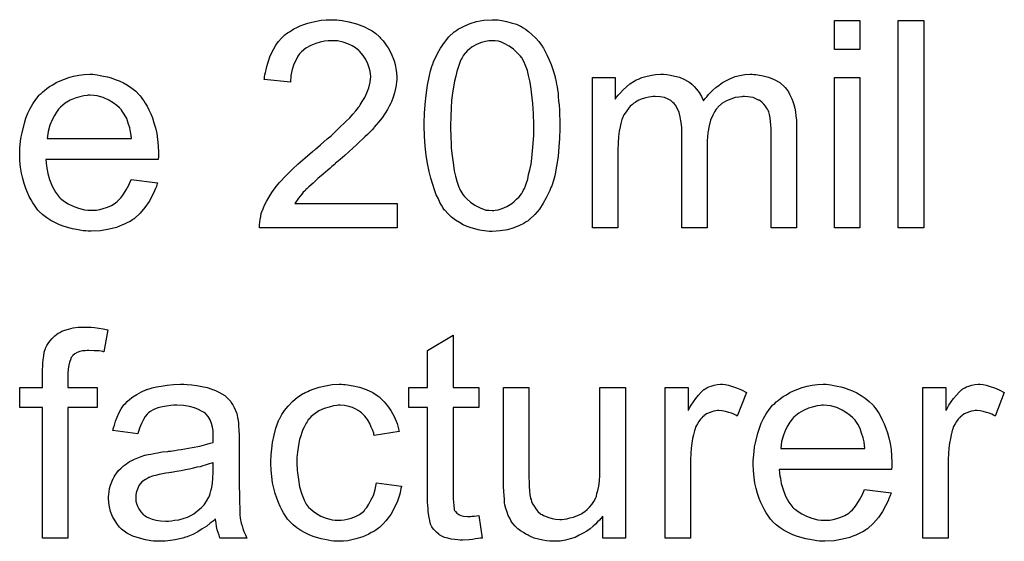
# Model space of a CAD drawing. Extents: x -1.6 to 9, y -2.8 to 5.2.
# Tile 98 of 197: x 6.667 to 7.048, y 0.816 to 1.017. Entities that reach past the tile are written whole.
import ezdxf

# ---------------------------------------------------------------- set-up
doc = ezdxf.new("R2010")
doc.units = 0
doc.layers.add('dfn6-15-57-c_document', color=1, linetype='CONTINUOUS')

msp = doc.modelspace()

# ---------------------------------------------------------------- linework, layer by layer
at = {"layer": 'dfn6-15-57-c_document', "color": 1}
for points in [[(6.789904, 1.016918), (6.790829, 1.016802), (6.791986, 1.016686), (6.793259, 1.016455), (6.794532, 1.016224), (6.79754, 1.015414), (6.800548, 1.014257), (6.802052, 1.013562), (6.803556, 1.012753), (6.804945, 1.011711), (6.806217, 1.010554), (6.806333, 1.010439), (6.806565, 1.010323), (6.806796, 1.00986), (6.807259, 1.009397), (6.807837, 1.008819), (6.808416, 1.008009), (6.808994, 1.007199), (6.809688, 1.006158), (6.810845, 1.003959), (6.812002, 1.001183), (6.812465, 0.999794), (6.812697, 0.998174), (6.812928, 0.996555), (6.813044, 0.994819), (6.813044, 0.994588), (6.813044, 0.994009), (6.812928, 0.993084), (6.812812, 0.991811), (6.812581, 0.990423), (6.812118, 0.988803), (6.811655, 0.987067), (6.810961, 0.985332), (6.810845, 0.9851), (6.810614, 0.984522), (6.810151, 0.983596), (6.809457, 0.982323), (6.808531, 0.980935), (6.807374, 0.9792), (6.805986, 0.977464), (6.804366, 0.975497), (6.804135, 0.975266), (6.803556, 0.974572), (6.802978, 0.973993), (6.802399, 0.973415), (6.801705, 0.97272), (6.800779, 0.971795), (6.799854, 0.970869), (6.798697, 0.969828), (6.79754, 0.968671), (6.796151, 0.967398), (6.794647, 0.966125), (6.793028, 0.964621), (6.791176, 0.963117), (6.789325, 0.961497), (6.789209, 0.961382), (6.788978, 0.96115), (6.788515, 0.960803), (6.787937, 0.960341), (6.787243, 0.959646), (6.786433, 0.958952), (6.784582, 0.957448), (6.782615, 0.955712), (6.780763, 0.953977), (6.779144, 0.952473), (6.778449, 0.951894), (6.777871, 0.951316), (6.777755, 0.9512), (6.777408, 0.950853), (6.776945, 0.95039), (6.776367, 0.949696), (6.775788, 0.948886), (6.775094, 0.948076), (6.773706, 0.946109), (6.813159, 0.946109), (6.813159, 0.936622), (6.760053, 0.936622), (6.760053, 0.936738), (6.760053, 0.937201), (6.760053, 0.937895), (6.760169, 0.93882), (6.760284, 0.939862), (6.760516, 0.941019), (6.760747, 0.942176), (6.76121, 0.943448), (6.76121, 0.943564), (6.761326, 0.94368), (6.761557, 0.944374), (6.76202, 0.945415), (6.762714, 0.946804), (6.76364, 0.948423), (6.764797, 0.950275), (6.766069, 0.952126), (6.767689, 0.954093), (6.767689, 0.954208), (6.767921, 0.954324), (6.768499, 0.955018), (6.769541, 0.95606), (6.771045, 0.957564), (6.77278, 0.959299), (6.774978, 0.961382), (6.77764, 0.963696), (6.780532, 0.966125), (6.780648, 0.966241), (6.78111, 0.966588), (6.781805, 0.967167), (6.782615, 0.967861), (6.783656, 0.968787), (6.784929, 0.969828), (6.786201, 0.970985), (6.787705, 0.972258), (6.790598, 0.975034), (6.79349, 0.977811), (6.794879, 0.9792), (6.796151, 0.980588), (6.797309, 0.981861), (6.798234, 0.983133), (6.798234, 0.983249), (6.798466, 0.983365), (6.798697, 0.983712), (6.798928, 0.984175), (6.799738, 0.985447), (6.800664, 0.986952), (6.801474, 0.988803), (6.802284, 0.99077), (6.802746, 0.992968), (6.802978, 0.995051), (6.802978, 0.995166), (6.802978, 0.995282), (6.802862, 0.995976), (6.802746, 0.997133), (6.802399, 0.998406), (6.801936, 1.000026), (6.801127, 1.001645), (6.800085, 1.003265), (6.798697, 1.004885), (6.798466, 1.005116), (6.797887, 1.005579), (6.797077, 1.006158), (6.795804, 1.006968), (6.794185, 1.007662), (6.792333, 1.008356), (6.790135, 1.008819), (6.787705, 1.008934), (6.787011, 1.008934), (6.786548, 1.008819), (6.78516, 1.008703), (6.78354, 1.008356), (6.781805, 1.007893), (6.779838, 1.007083), (6.777987, 1.006042), (6.776251, 1.004654), (6.77602, 1.004422), (6.775557, 1.003844), (6.774863, 1.002918), (6.774168, 1.00153), (6.773359, 0.99991), (6.772664, 0.997827), (6.772202, 0.995513), (6.77197, 0.992852), (6.761904, 0.993894), (6.761904, 0.994009), (6.76202, 0.994356), (6.76202, 0.994935), (6.762136, 0.995745), (6.762367, 0.99667), (6.762599, 0.997712), (6.762946, 0.998984), (6.763293, 1.000257), (6.764218, 1.003034), (6.765607, 1.005811), (6.766417, 1.007199), (6.767458, 1.008587), (6.768499, 1.00986), (6.769656, 1.011017), (6.769772, 1.011133), (6.770003, 1.011249), (6.77035, 1.011596), (6.770929, 1.011943), (6.771623, 1.012405), (6.772433, 1.012868), (6.773359, 1.013447), (6.774516, 1.014025), (6.775788, 1.014604), (6.777177, 1.015182), (6.778681, 1.015645), (6.780301, 1.016108), (6.782036, 1.016455), (6.783887, 1.016802), (6.785854, 1.016918), (6.787937, 1.017034), (6.789094, 1.017034), (6.789904, 1.016918)], [(6.85215, 1.016918), (6.853654, 1.016686), (6.85539, 1.016339), (6.857241, 1.015876), (6.859208, 1.015298), (6.861059, 1.014372), (6.861175, 1.014372), (6.861291, 1.014257), (6.861869, 1.01391), (6.862795, 1.013331), (6.863952, 1.012521), (6.865224, 1.011364), (6.866613, 1.010091), (6.867886, 1.008587), (6.869158, 1.006852), (6.869274, 1.00662), (6.869737, 1.006042), (6.870199, 1.005001), (6.871009, 1.003497), (6.871704, 1.001761), (6.872629, 0.999794), (6.873439, 0.99748), (6.874133, 0.994935), (6.874133, 0.994819), (6.874249, 0.994588), (6.874365, 0.994241), (6.87448, 0.993662), (6.874596, 0.992968), (6.874712, 0.992158), (6.874943, 0.991117), (6.875059, 0.98996), (6.87529, 0.988687), (6.875406, 0.987299), (6.875522, 0.985679), (6.875753, 0.984059), (6.875869, 0.982208), (6.875869, 0.980357), (6.875984, 0.978274), (6.875984, 0.976076), (6.875984, 0.97596), (6.875984, 0.975497), (6.875984, 0.974687), (6.875984, 0.973762), (6.875869, 0.972489), (6.875869, 0.971101), (6.875753, 0.969596), (6.875637, 0.967977), (6.87529, 0.964274), (6.874712, 0.960456), (6.874018, 0.956754), (6.873555, 0.955018), (6.872976, 0.953283), (6.872976, 0.953167), (6.872861, 0.952936), (6.872629, 0.952473), (6.872398, 0.951894), (6.872166, 0.951085), (6.871704, 0.950275), (6.870778, 0.948308), (6.869621, 0.946225), (6.868117, 0.943911), (6.866381, 0.941828), (6.864299, 0.939862), (6.864183, 0.939862), (6.864067, 0.93963), (6.86372, 0.939399), (6.863257, 0.939167), (6.862679, 0.93882), (6.8621, 0.938357), (6.860365, 0.937548), (6.858282, 0.936738), (6.855853, 0.935928), (6.85296, 0.935465), (6.849836, 0.935234), (6.848679, 0.935234), (6.847869, 0.935349), (6.846944, 0.935465), (6.845787, 0.935696), (6.844514, 0.935928), (6.843126, 0.936275), (6.841737, 0.936738), (6.840233, 0.937201), (6.838729, 0.937895), (6.837225, 0.938705), (6.835721, 0.93963), (6.834217, 0.940787), (6.832828, 0.94206), (6.831556, 0.943448), (6.83144, 0.943564), (6.831209, 0.943911), (6.830861, 0.94449), (6.830283, 0.945415), (6.829704, 0.946457), (6.829126, 0.947845), (6.828316, 0.949465), (6.827622, 0.951316), (6.826928, 0.953399), (6.826234, 0.955828), (6.825539, 0.958489), (6.824961, 0.961497), (6.824382, 0.964737), (6.824035, 0.968208), (6.823804, 0.972026), (6.823688, 0.976076), (6.823688, 0.976191), (6.823688, 0.976654), (6.823688, 0.977464), (6.823688, 0.97839), (6.823804, 0.979662), (6.823804, 0.981051), (6.823919, 0.982555), (6.824035, 0.98429), (6.824382, 0.987877), (6.824961, 0.991695), (6.825655, 0.995513), (6.826118, 0.997249), (6.826581, 0.998984), (6.826581, 0.9991), (6.826696, 0.999331), (6.826928, 0.999794), (6.827159, 1.000373), (6.827391, 1.001183), (6.827853, 1.001992), (6.828779, 1.003959), (6.829936, 1.006042), (6.83144, 1.00824), (6.833176, 1.010439), (6.835258, 1.01229), (6.835374, 1.01229), (6.835489, 1.012521), (6.835837, 1.012753), (6.836299, 1.012984), (6.836878, 1.013447), (6.837572, 1.013794), (6.839308, 1.01472), (6.84139, 1.015529), (6.84382, 1.016339), (6.846712, 1.016802), (6.849836, 1.017034), (6.850878, 1.017034), (6.85215, 1.016918)], [(6.9918, 1.005463), (6.981966, 1.005463), (6.981966, 1.016686), (6.9918, 1.016686), (6.9918, 1.005463)], [(7.016444, 0.936622), (7.00661, 0.936622), (7.00661, 1.016686), (7.016444, 1.016686), (7.016444, 0.936622)], [(6.849721, 1.008934), (6.849026, 1.008934), (6.848564, 1.008819), (6.847291, 1.008587), (6.845787, 1.00824), (6.844051, 1.007546), (6.8422, 1.006505), (6.841275, 1.005811), (6.840349, 1.005116), (6.839539, 1.004191), (6.838729, 1.003149), (6.838729, 1.003034), (6.838498, 1.002802), (6.838266, 1.00234), (6.837919, 1.001761), (6.837572, 1.000836), (6.837109, 0.999794), (6.836762, 0.998521), (6.836299, 0.997017), (6.835837, 0.995282), (6.835374, 0.993315), (6.834911, 0.991117), (6.834564, 0.988687), (6.834217, 0.98591), (6.833985, 0.982902), (6.83387, 0.979662), (6.833754, 0.976076), (6.833754, 0.975844), (6.833754, 0.975266), (6.833754, 0.974225), (6.83387, 0.972836), (6.83387, 0.971332), (6.833985, 0.969481), (6.834101, 0.967514), (6.834333, 0.965431), (6.834911, 0.960919), (6.835258, 0.958721), (6.835721, 0.956638), (6.836184, 0.954671), (6.836878, 0.95282), (6.837572, 0.9512), (6.838382, 0.949812), (6.838382, 0.949696), (6.838613, 0.94958), (6.839192, 0.94877), (6.840233, 0.947729), (6.841506, 0.946572), (6.843241, 0.945415), (6.845208, 0.944374), (6.847407, 0.943564), (6.848564, 0.943448), (6.849836, 0.943333), (6.85053, 0.943333), (6.850993, 0.943448), (6.85215, 0.94368), (6.85377, 0.944143), (6.855506, 0.944952), (6.857472, 0.946109), (6.858398, 0.946804), (6.859324, 0.947729), (6.860249, 0.948655), (6.861175, 0.949812), (6.861175, 0.949928), (6.861406, 0.950159), (6.861638, 0.950506), (6.861869, 0.951085), (6.862332, 0.951894), (6.862679, 0.952936), (6.863142, 0.954093), (6.863605, 0.955481), (6.863952, 0.957217), (6.864414, 0.959068), (6.864877, 0.961266), (6.865224, 0.96358), (6.865456, 0.966357), (6.865687, 0.969249), (6.865919, 0.972489), (6.865919, 0.976076), (6.865919, 0.976191), (6.865919, 0.976307), (6.865919, 0.976886), (6.865919, 0.977927), (6.865803, 0.979315), (6.865803, 0.980819), (6.865687, 0.982671), (6.865572, 0.984638), (6.86534, 0.986836), (6.864762, 0.991232), (6.864414, 0.993431), (6.863952, 0.995513), (6.863489, 0.99748), (6.862795, 0.999331), (6.8621, 1.000951), (6.861291, 1.00234), (6.861291, 1.002455), (6.861059, 1.002571), (6.860828, 1.002918), (6.860481, 1.003381), (6.859439, 1.004422), (6.858167, 1.005695), (6.856431, 1.006852), (6.854464, 1.007893), (6.853423, 1.008356), (6.852266, 1.008703), (6.850993, 1.008819), (6.849721, 1.008934)], [(6.696534, 0.99586), (6.697459, 0.995745), (6.698616, 0.995513), (6.699889, 0.995282), (6.701393, 0.994935), (6.702782, 0.994588), (6.704401, 0.994009), (6.705905, 0.993431), (6.707525, 0.992621), (6.709145, 0.991695), (6.710765, 0.990654), (6.712269, 0.989381), (6.713657, 0.987993), (6.713773, 0.987877), (6.714005, 0.987646), (6.714352, 0.987183), (6.714814, 0.986489), (6.715393, 0.985679), (6.715971, 0.984753), (6.716666, 0.983596), (6.71736, 0.982208), (6.718054, 0.980704), (6.718748, 0.979084), (6.719327, 0.977233), (6.719905, 0.975266), (6.720368, 0.973067), (6.720715, 0.970754), (6.720947, 0.968324), (6.721062, 0.965663), (6.721062, 0.965547), (6.721062, 0.965084), (6.721062, 0.964274), (6.720947, 0.963117), (6.677559, 0.963117), (6.677559, 0.963002), (6.677559, 0.962654), (6.677675, 0.962192), (6.677675, 0.961497), (6.67779, 0.960688), (6.678022, 0.959762), (6.678369, 0.957679), (6.679063, 0.955365), (6.679989, 0.95282), (6.681261, 0.950506), (6.682881, 0.948423), (6.682997, 0.948423), (6.683113, 0.948192), (6.683807, 0.947614), (6.684848, 0.946804), (6.686236, 0.945994), (6.688088, 0.945068), (6.69017, 0.944258), (6.692484, 0.94368), (6.693757, 0.943564), (6.695145, 0.943448), (6.696071, 0.943448), (6.697112, 0.943564), (6.698385, 0.943795), (6.699773, 0.944143), (6.701393, 0.944605), (6.702897, 0.945299), (6.704401, 0.946225), (6.704517, 0.946341), (6.705096, 0.946804), (6.70579, 0.947498), (6.7066, 0.948423), (6.707525, 0.949696), (6.708567, 0.951316), (6.709608, 0.953167), (6.710533, 0.955365), (6.720715, 0.954093), (6.720715, 0.953977), (6.720599, 0.953746), (6.720484, 0.953283), (6.720252, 0.952589), (6.719905, 0.951894), (6.719558, 0.950969), (6.718632, 0.949002), (6.717475, 0.946804), (6.715856, 0.94449), (6.714005, 0.942291), (6.71169, 0.940209), (6.711575, 0.940209), (6.711343, 0.939977), (6.710996, 0.939746), (6.710533, 0.939399), (6.709839, 0.939052), (6.709145, 0.938705), (6.70822, 0.938242), (6.707178, 0.937779), (6.706021, 0.937316), (6.704864, 0.936853), (6.701972, 0.936159), (6.698732, 0.935581), (6.695145, 0.935349), (6.693873, 0.935349), (6.693063, 0.935465), (6.692021, 0.935581), (6.690749, 0.935812), (6.68936, 0.936043), (6.687856, 0.936275), (6.684617, 0.937201), (6.682881, 0.937895), (6.681261, 0.938589), (6.679526, 0.939514), (6.677906, 0.940556), (6.676402, 0.941713), (6.674898, 0.943101), (6.674782, 0.943217), (6.674551, 0.943448), (6.674204, 0.943911), (6.673741, 0.944605), (6.673162, 0.945415), (6.672584, 0.946341), (6.67189, 0.947498), (6.671195, 0.94877), (6.670501, 0.950275), (6.669807, 0.951894), (6.669229, 0.953746), (6.66865, 0.955712), (6.668187, 0.957795), (6.66784, 0.960109), (6.667609, 0.962539), (6.667493, 0.965084), (6.667493, 0.9652), (6.667493, 0.965778), (6.667493, 0.966473), (6.667609, 0.967514), (6.667725, 0.968787), (6.66784, 0.970175), (6.668072, 0.971795), (6.668419, 0.973415), (6.669344, 0.977117), (6.669923, 0.978968), (6.670617, 0.980935), (6.671543, 0.982786), (6.672584, 0.984522), (6.673741, 0.986257), (6.675014, 0.987877), (6.675129, 0.987993), (6.675361, 0.988224), (6.675824, 0.988571), (6.676402, 0.98915), (6.677096, 0.989728), (6.678022, 0.990423), (6.679063, 0.991232), (6.680336, 0.991927), (6.681609, 0.992736), (6.683113, 0.993431), (6.684732, 0.994125), (6.686468, 0.994703), (6.688319, 0.995282), (6.690286, 0.995629), (6.692369, 0.99586), (6.694567, 0.995976), (6.695724, 0.995976), (6.696534, 0.99586)], [(6.950842, 0.99586), (6.951652, 0.99586), (6.952462, 0.995745), (6.954429, 0.995398), (6.956512, 0.994819), (6.95871, 0.993894), (6.960908, 0.992736), (6.96276, 0.991117), (6.962991, 0.990885), (6.963454, 0.990191), (6.964264, 0.98915), (6.964611, 0.98834), (6.965074, 0.98753), (6.965536, 0.986489), (6.965883, 0.985447), (6.966346, 0.98429), (6.966693, 0.982902), (6.966925, 0.981514), (6.967156, 0.979894), (6.967387, 0.978274), (6.967387, 0.976423), (6.967387, 0.936622), (6.957553, 0.936622), (6.957553, 0.973067), (6.957553, 0.973183), (6.957553, 0.973299), (6.957553, 0.973993), (6.957553, 0.975034), (6.957437, 0.976307), (6.957322, 0.977696), (6.957206, 0.979084), (6.956975, 0.980472), (6.956627, 0.981514), (6.956627, 0.981629), (6.956396, 0.981976), (6.956165, 0.982439), (6.955818, 0.983018), (6.955355, 0.983712), (6.954776, 0.984406), (6.954082, 0.9851), (6.953156, 0.985794), (6.953041, 0.98591), (6.952694, 0.986026), (6.952231, 0.986257), (6.951421, 0.986604), (6.950611, 0.986952), (6.94957, 0.987183), (6.948528, 0.987299), (6.947256, 0.987414), (6.946677, 0.987414), (6.946214, 0.987299), (6.945057, 0.987183), (6.943669, 0.986952), (6.942049, 0.986373), (6.940314, 0.985679), (6.938578, 0.984638), (6.936958, 0.983249), (6.936843, 0.983018), (6.93638, 0.982439), (6.935686, 0.981514), (6.934992, 0.980125), (6.934182, 0.978274), (6.933603, 0.976076), (6.93314, 0.973415), (6.932909, 0.970291), (6.932909, 0.936622), (6.923074, 0.936622), (6.923074, 0.974225), (6.923074, 0.97434), (6.923074, 0.974572), (6.923074, 0.974803), (6.923074, 0.975266), (6.922959, 0.976538), (6.922727, 0.977927), (6.922496, 0.979547), (6.922033, 0.981167), (6.921455, 0.982671), (6.920645, 0.984059), (6.920529, 0.984175), (6.920182, 0.984638), (6.919603, 0.9851), (6.918793, 0.985794), (6.917752, 0.986373), (6.916364, 0.986952), (6.914744, 0.987299), (6.912777, 0.987414), (6.912083, 0.987414), (6.911273, 0.987299), (6.910347, 0.987183), (6.90919, 0.986836), (6.907802, 0.986489), (6.906529, 0.98591), (6.905141, 0.985216), (6.905025, 0.9851), (6.904562, 0.984753), (6.903984, 0.98429), (6.903174, 0.983596), (6.902364, 0.982671), (6.901554, 0.981514), (6.900744, 0.980241), (6.90005, 0.978737), (6.899934, 0.978505), (6.899819, 0.977927), (6.899587, 0.977001), (6.89924, 0.975729), (6.898893, 0.973993), (6.898662, 0.97191), (6.898546, 0.969481), (6.89843, 0.966704), (6.89843, 0.936622), (6.888596, 0.936622), (6.888596, 0.994703), (6.897389, 0.994703), (6.897389, 0.986373), (6.897505, 0.986604), (6.897852, 0.987067), (6.898546, 0.987877), (6.899356, 0.988803), (6.900397, 0.98996), (6.90167, 0.991117), (6.903058, 0.992274), (6.904678, 0.993315), (6.904909, 0.993431), (6.905488, 0.993778), (6.906414, 0.994125), (6.907686, 0.994703), (6.90919, 0.995166), (6.910926, 0.995513), (6.912893, 0.99586), (6.914975, 0.995976), (6.916017, 0.995976), (6.917289, 0.99586), (6.918678, 0.995629), (6.920413, 0.995282), (6.922149, 0.994819), (6.923884, 0.994125), (6.925504, 0.993199), (6.925735, 0.993084), (6.926198, 0.992736), (6.926892, 0.992158), (6.927818, 0.991232), (6.928744, 0.990191), (6.929785, 0.988918), (6.930711, 0.987414), (6.931405, 0.985679), (6.93152, 0.985794), (6.931752, 0.986142), (6.932099, 0.986604), (6.932677, 0.987299), (6.933372, 0.988109), (6.934182, 0.988918), (6.935107, 0.989844), (6.936264, 0.990885), (6.937537, 0.991811), (6.93881, 0.992736), (6.940314, 0.993546), (6.941934, 0.994356), (6.943669, 0.995051), (6.94552, 0.995513), (6.947371, 0.99586), (6.949454, 0.995976), (6.950264, 0.995976), (6.950842, 0.99586)], [(6.9918, 0.936622), (6.981966, 0.936622), (6.981966, 0.994703), (6.9918, 0.994703), (6.9918, 0.936622)], [(6.694683, 0.987877), (6.693988, 0.987877), (6.693526, 0.987761), (6.692253, 0.987646), (6.690749, 0.987299), (6.688898, 0.98672), (6.686931, 0.98591), (6.685079, 0.984753), (6.683228, 0.983249), (6.682997, 0.983018), (6.682534, 0.982439), (6.681724, 0.981398), (6.680914, 0.98001), (6.679989, 0.97839), (6.679179, 0.976307), (6.678485, 0.973877), (6.678137, 0.971216), (6.710649, 0.971216), (6.710649, 0.971332), (6.710649, 0.971563), (6.710533, 0.97191), (6.710533, 0.972373), (6.710302, 0.973762), (6.709955, 0.975266), (6.709377, 0.977117), (6.708798, 0.978852), (6.707872, 0.980588), (6.706831, 0.982092), (6.706831, 0.982208), (6.7066, 0.982323), (6.706021, 0.983018), (6.70498, 0.983943), (6.703592, 0.984985), (6.701856, 0.986026), (6.699773, 0.986952), (6.697344, 0.987646), (6.696071, 0.987761), (6.694683, 0.987877)], [(6.69503, 0.898279), (6.696418, 0.898163), (6.698038, 0.897932), (6.699658, 0.897701), (6.701509, 0.897353), (6.700005, 0.888792), (6.699889, 0.888792), (6.699542, 0.888907), (6.698963, 0.889023), (6.698154, 0.889139), (6.697228, 0.889139), (6.696302, 0.889254), (6.69422, 0.88937), (6.693526, 0.88937), (6.692716, 0.889254), (6.69179, 0.889139), (6.690749, 0.888907), (6.689708, 0.88856), (6.688782, 0.888097), (6.687972, 0.887403), (6.687856, 0.887288), (6.687741, 0.887056), (6.687394, 0.886593), (6.687046, 0.885783), (6.686699, 0.884858), (6.686468, 0.883701), (6.686236, 0.882197), (6.686121, 0.880346), (6.686121, 0.875023), (6.697344, 0.875023), (6.697344, 0.867387), (6.686121, 0.867387), (6.686121, 0.816942), (6.676286, 0.816942), (6.676286, 0.867387), (6.667609, 0.867387), (6.667609, 0.875023), (6.676286, 0.875023), (6.676286, 0.881155), (6.676286, 0.881271), (6.676286, 0.881387), (6.676286, 0.882081), (6.676402, 0.883122), (6.676402, 0.884395), (6.676518, 0.885783), (6.676749, 0.887288), (6.67698, 0.888676), (6.677328, 0.889833), (6.677443, 0.889949), (6.677559, 0.890527), (6.677906, 0.891221), (6.678485, 0.892031), (6.679179, 0.892957), (6.679989, 0.893998), (6.68103, 0.895039), (6.682303, 0.895965), (6.682418, 0.896081), (6.682997, 0.896312), (6.683807, 0.896775), (6.684964, 0.897238), (6.686352, 0.897585), (6.688088, 0.898048), (6.690055, 0.898279), (6.692369, 0.898395), (6.693988, 0.898395), (6.69503, 0.898279)], [(6.834795, 0.875023), (6.844745, 0.875023), (6.844745, 0.867387), (6.834795, 0.867387), (6.834795, 0.833256), (6.834795, 0.833024), (6.834795, 0.832561), (6.834795, 0.831867), (6.834911, 0.831057), (6.835027, 0.829206), (6.835142, 0.828396), (6.835258, 0.827818), (6.835374, 0.827586), (6.835721, 0.827124), (6.836184, 0.826545), (6.836994, 0.825966), (6.837225, 0.825851), (6.837803, 0.825619), (6.838845, 0.825388), (6.840349, 0.825272), (6.841506, 0.825272), (6.842084, 0.825388), (6.842894, 0.825388), (6.84382, 0.825504), (6.844745, 0.825619), (6.846018, 0.816942), (6.845787, 0.816942), (6.845324, 0.816826), (6.844514, 0.816711), (6.843473, 0.816595), (6.842316, 0.816363), (6.841043, 0.816248), (6.838498, 0.816132), (6.837572, 0.816132), (6.836646, 0.816248), (6.835489, 0.816363), (6.834101, 0.816479), (6.832713, 0.816826), (6.83144, 0.817173), (6.830167, 0.817752), (6.830052, 0.817867), (6.829704, 0.818099), (6.829242, 0.818446), (6.828547, 0.819024), (6.827969, 0.819603), (6.827275, 0.820413), (6.826581, 0.821223), (6.826118, 0.822264), (6.826118, 0.82238), (6.825886, 0.822843), (6.825771, 0.823653), (6.825539, 0.824809), (6.825308, 0.826314), (6.825192, 0.827239), (6.825192, 0.82828), (6.825077, 0.829553), (6.824961, 0.830826), (6.824961, 0.832214), (6.824961, 0.833834), (6.824961, 0.867387), (6.817672, 0.867387), (6.817672, 0.875023), (6.824961, 0.875023), (6.824961, 0.88937), (6.834795, 0.895271), (6.834795, 0.875023)], [(6.732169, 0.87618), (6.733905, 0.876065), (6.735872, 0.875833), (6.737839, 0.875486), (6.739806, 0.875023), (6.741657, 0.874445), (6.741888, 0.874329), (6.742467, 0.874098), (6.743277, 0.873751), (6.744318, 0.873288), (6.745475, 0.872594), (6.746632, 0.871899), (6.747673, 0.870974), (6.748599, 0.870048), (6.748715, 0.869933), (6.748946, 0.869585), (6.749293, 0.869007), (6.749756, 0.868313), (6.750334, 0.867271), (6.750797, 0.86623), (6.75126, 0.864957), (6.751607, 0.863453), (6.751607, 0.863338), (6.751723, 0.86299), (6.751838, 0.862296), (6.751954, 0.861371), (6.751954, 0.860098), (6.75207, 0.858594), (6.752185, 0.856627), (6.752185, 0.854429), (6.752185, 0.841239), (6.752185, 0.841123), (6.752185, 0.84066), (6.752185, 0.839966), (6.752185, 0.839041), (6.752185, 0.837999), (6.752185, 0.836727), (6.752301, 0.83395), (6.752301, 0.831057), (6.752417, 0.828165), (6.752533, 0.826892), (6.752533, 0.825735), (6.752648, 0.824694), (6.752764, 0.823884), (6.752764, 0.823768), (6.75288, 0.823305), (6.752995, 0.822611), (6.753342, 0.821686), (6.753574, 0.820644), (6.754037, 0.819487), (6.754615, 0.818215), (6.755194, 0.816942), (6.744896, 0.816942), (6.744781, 0.817058), (6.744665, 0.81752), (6.744434, 0.818099), (6.744087, 0.819024), (6.743739, 0.820066), (6.743508, 0.821338), (6.743277, 0.822727), (6.743045, 0.824231), (6.74293, 0.824231), (6.742814, 0.824), (6.74212, 0.823421), (6.741078, 0.822611), (6.73969, 0.82157), (6.737954, 0.820529), (6.736219, 0.819372), (6.734368, 0.81833), (6.732401, 0.81752), (6.732169, 0.817405), (6.731475, 0.817289), (6.730434, 0.816942), (6.729161, 0.816595), (6.727541, 0.816248), (6.72569, 0.816016), (6.723608, 0.815785), (6.721525, 0.815669), (6.720599, 0.815669), (6.719905, 0.815785), (6.719095, 0.815785), (6.71817, 0.815901), (6.716087, 0.816248), (6.713773, 0.816826), (6.711228, 0.817636), (6.708914, 0.818793), (6.706831, 0.820297), (6.7066, 0.820529), (6.706021, 0.821107), (6.705211, 0.822148), (6.704286, 0.823537), (6.70336, 0.825272), (6.70255, 0.827239), (6.701972, 0.829669), (6.701856, 0.830826), (6.70174, 0.832214), (6.70174, 0.832446), (6.70174, 0.832909), (6.701856, 0.833718), (6.701972, 0.83476), (6.702203, 0.836032), (6.70255, 0.837305), (6.703013, 0.838693), (6.703592, 0.839966), (6.703707, 0.840082), (6.703939, 0.840545), (6.704401, 0.841239), (6.70498, 0.842049), (6.705674, 0.842974), (6.7066, 0.8439), (6.707525, 0.844826), (6.708682, 0.845635), (6.708798, 0.845751), (6.709261, 0.845983), (6.709839, 0.846445), (6.710765, 0.846908), (6.711806, 0.847371), (6.713079, 0.847949), (6.714352, 0.848412), (6.715856, 0.848875), (6.715971, 0.848875), (6.716434, 0.848991), (6.717128, 0.849222), (6.718054, 0.849338), (6.719211, 0.849569), (6.720715, 0.849801), (6.722451, 0.850148), (6.724533, 0.850379), (6.724649, 0.850379), (6.725112, 0.850495), (6.72569, 0.850495), (6.7265, 0.850611), (6.727426, 0.850726), (6.728583, 0.850958), (6.729855, 0.851073), (6.731244, 0.851305), (6.734021, 0.851883), (6.737029, 0.852462), (6.73969, 0.853156), (6.740963, 0.853503), (6.74212, 0.85385), (6.74212, 0.853966), (6.74212, 0.854197), (6.742235, 0.854891), (6.742235, 0.855701), (6.742235, 0.856164), (6.742235, 0.856396), (6.742235, 0.856511), (6.742235, 0.856627), (6.742235, 0.857321), (6.74212, 0.858478), (6.741888, 0.859751), (6.741541, 0.861139), (6.740963, 0.862528), (6.740268, 0.8638), (6.739343, 0.864842), (6.739227, 0.864957), (6.738649, 0.86542), (6.737723, 0.865883), (6.736566, 0.866577), (6.734946, 0.867156), (6.733095, 0.867734), (6.730781, 0.868081), (6.72812, 0.868197), (6.726963, 0.868197), (6.725806, 0.868081), (6.724186, 0.86785), (6.722566, 0.867619), (6.720831, 0.867156), (6.719211, 0.866577), (6.717823, 0.865767), (6.717707, 0.865652), (6.717244, 0.865304), (6.716666, 0.864726), (6.715971, 0.8638), (6.715277, 0.862643), (6.714467, 0.861139), (6.713773, 0.859288), (6.713079, 0.857206), (6.703476, 0.858478), (6.703476, 0.858594), (6.703592, 0.85871), (6.703592, 0.859057), (6.703707, 0.859519), (6.704054, 0.860561), (6.704517, 0.862065), (6.705096, 0.863569), (6.70579, 0.865189), (6.706715, 0.866809), (6.707757, 0.868313), (6.707872, 0.868428), (6.708335, 0.868891), (6.709029, 0.869585), (6.709955, 0.870511), (6.711228, 0.871437), (6.712732, 0.872362), (6.714467, 0.873404), (6.716434, 0.874213), (6.71655, 0.874213), (6.716666, 0.874329), (6.717013, 0.874445), (6.717475, 0.874561), (6.718632, 0.874908), (6.720252, 0.875255), (6.722104, 0.875602), (6.724417, 0.875949), (6.726847, 0.87618), (6.729624, 0.876296), (6.730897, 0.876296), (6.732169, 0.87618)], [(6.792449, 0.87618), (6.793143, 0.87618), (6.794069, 0.876065), (6.796267, 0.875717), (6.798697, 0.875139), (6.801242, 0.874213), (6.803788, 0.873056), (6.806217, 0.871437), (6.806333, 0.871437), (6.806449, 0.871205), (6.807143, 0.870511), (6.808184, 0.86947), (6.809457, 0.867966), (6.81073, 0.866114), (6.812002, 0.8638), (6.813159, 0.861139), (6.813969, 0.858015), (6.804366, 0.856511), (6.804366, 0.856627), (6.804251, 0.856743), (6.804135, 0.857437), (6.803788, 0.858478), (6.803209, 0.859751), (6.802631, 0.861139), (6.801705, 0.862643), (6.800664, 0.864032), (6.799507, 0.865189), (6.799391, 0.865304), (6.798928, 0.865652), (6.798118, 0.866114), (6.797193, 0.866693), (6.79592, 0.867271), (6.794532, 0.867734), (6.792912, 0.868081), (6.791176, 0.868197), (6.790482, 0.868197), (6.789904, 0.868081), (6.788631, 0.867966), (6.786895, 0.867503), (6.785044, 0.866924), (6.782962, 0.865999), (6.780995, 0.86461), (6.780069, 0.8638), (6.779144, 0.862875), (6.779144, 0.862759), (6.778912, 0.862643), (6.778681, 0.862296), (6.778449, 0.861833), (6.778102, 0.861255), (6.77764, 0.860561), (6.777292, 0.859751), (6.77683, 0.858825), (6.776367, 0.857668), (6.77602, 0.856396), (6.775557, 0.855007), (6.77521, 0.853503), (6.774978, 0.851883), (6.774747, 0.850032), (6.774516, 0.848065), (6.774516, 0.845983), (6.774516, 0.845867), (6.774516, 0.84552), (6.774516, 0.844826), (6.774631, 0.844131), (6.774631, 0.84309), (6.774747, 0.842049), (6.775094, 0.839503), (6.775557, 0.836727), (6.776367, 0.833834), (6.777408, 0.831289), (6.778102, 0.830016), (6.778912, 0.828975), (6.779144, 0.828743), (6.779722, 0.828165), (6.780763, 0.827355), (6.782036, 0.826429), (6.783772, 0.825388), (6.785739, 0.824578), (6.788052, 0.824), (6.789325, 0.823884), (6.790598, 0.823768), (6.790829, 0.823768), (6.791524, 0.823884), (6.792681, 0.824), (6.793953, 0.824231), (6.795457, 0.824578), (6.797077, 0.825272), (6.798697, 0.826082), (6.800201, 0.827239), (6.800432, 0.827355), (6.800779, 0.827933), (6.801474, 0.828743), (6.802284, 0.830016), (6.803093, 0.83152), (6.804019, 0.833371), (6.804713, 0.835685), (6.805176, 0.838231), (6.814895, 0.836958), (6.814895, 0.836842), (6.814779, 0.836495), (6.814663, 0.836032), (6.814548, 0.835338), (6.814316, 0.834413), (6.814085, 0.833487), (6.813275, 0.831173), (6.812234, 0.828743), (6.81073, 0.826082), (6.808878, 0.823537), (6.807837, 0.82238), (6.80668, 0.821223), (6.806565, 0.821107), (6.806333, 0.820991), (6.805986, 0.82076), (6.805523, 0.820413), (6.804945, 0.81995), (6.804135, 0.819487), (6.803209, 0.819024), (6.802284, 0.818446), (6.79997, 0.817405), (6.797193, 0.816595), (6.794185, 0.815901), (6.792449, 0.815785), (6.790714, 0.815669), (6.789557, 0.815669), (6.788747, 0.815785), (6.787705, 0.815901), (6.786548, 0.816132), (6.785276, 0.816363), (6.783887, 0.816595), (6.780763, 0.81752), (6.779259, 0.818215), (6.77764, 0.818909), (6.77602, 0.819834), (6.774516, 0.820876), (6.773011, 0.822033), (6.771623, 0.823421), (6.771507, 0.823537), (6.771276, 0.823768), (6.770929, 0.824231), (6.770466, 0.824809), (6.770003, 0.825619), (6.769309, 0.826661), (6.768731, 0.827818), (6.768036, 0.82909), (6.767342, 0.830595), (6.766764, 0.83233), (6.766069, 0.834066), (6.765607, 0.836148), (6.765144, 0.838231), (6.764797, 0.84066), (6.764565, 0.84309), (6.76445, 0.845751), (6.76445, 0.845867), (6.76445, 0.846214), (6.76445, 0.846677), (6.76445, 0.847371), (6.764565, 0.848181), (6.764565, 0.849106), (6.764681, 0.850148), (6.764797, 0.851305), (6.765144, 0.85385), (6.765722, 0.856627), (6.766417, 0.859404), (6.767458, 0.862181), (6.767458, 0.862296), (6.767574, 0.862528), (6.767805, 0.862875), (6.768036, 0.863338), (6.768731, 0.86461), (6.769772, 0.866114), (6.77116, 0.86785), (6.77278, 0.869585), (6.774747, 0.871321), (6.776945, 0.872709), (6.777061, 0.872709), (6.777292, 0.872825), (6.77764, 0.873056), (6.778102, 0.873288), (6.778681, 0.873519), (6.779375, 0.873866), (6.78111, 0.874561), (6.783077, 0.875139), (6.785507, 0.875717), (6.788052, 0.87618), (6.790829, 0.876296), (6.791755, 0.876296), (6.792449, 0.87618)], [(6.901323, 0.816942), (6.89253, 0.816942), (6.89253, 0.825388), (6.892414, 0.825272), (6.892182, 0.824925), (6.891835, 0.824462), (6.891257, 0.823884), (6.890563, 0.82319), (6.889753, 0.822264), (6.888827, 0.821454), (6.88767, 0.820529), (6.886398, 0.819603), (6.885009, 0.818793), (6.883505, 0.817983), (6.881885, 0.817173), (6.880034, 0.816595), (6.878183, 0.816132), (6.8761, 0.815785), (6.874018, 0.815669), (6.873208, 0.815669), (6.872166, 0.815785), (6.870894, 0.815901), (6.86939, 0.816132), (6.86777, 0.816479), (6.86615, 0.816942), (6.864414, 0.817636), (6.864183, 0.817752), (6.86372, 0.817983), (6.86291, 0.818446), (6.861985, 0.819024), (6.860828, 0.819719), (6.859787, 0.820529), (6.858745, 0.821454), (6.85782, 0.822495), (6.857704, 0.822611), (6.857472, 0.823074), (6.857125, 0.823653), (6.856663, 0.824578), (6.856084, 0.825619), (6.855621, 0.826892), (6.855158, 0.82828), (6.854811, 0.829785), (6.854811, 0.8299), (6.854696, 0.830363), (6.85458, 0.831057), (6.85458, 0.831983), (6.854464, 0.833371), (6.854349, 0.834875), (6.854233, 0.836842), (6.854233, 0.839041), (6.854233, 0.875023), (6.864067, 0.875023), (6.864067, 0.842743), (6.864067, 0.842627), (6.864067, 0.842396), (6.864067, 0.842049), (6.864067, 0.84147), (6.864067, 0.840198), (6.864183, 0.838578), (6.864183, 0.836842), (6.864299, 0.835107), (6.864414, 0.833603), (6.864646, 0.83233), (6.864646, 0.832214), (6.864877, 0.831751), (6.865109, 0.831057), (6.865456, 0.830132), (6.866034, 0.829206), (6.866729, 0.828165), (6.867538, 0.827239), (6.86858, 0.826314), (6.868695, 0.826198), (6.869158, 0.825966), (6.869737, 0.825619), (6.870662, 0.825272), (6.871704, 0.824809), (6.872976, 0.824462), (6.874365, 0.824231), (6.875984, 0.824115), (6.876794, 0.824115), (6.877604, 0.824231), (6.878646, 0.824347), (6.879918, 0.824694), (6.881307, 0.825041), (6.882811, 0.825619), (6.884315, 0.826314), (6.884546, 0.826429), (6.885009, 0.826776), (6.885703, 0.827239), (6.886513, 0.827933), (6.887439, 0.828859), (6.888364, 0.8299), (6.889174, 0.831057), (6.889868, 0.832446), (6.889984, 0.832677), (6.8901, 0.83314), (6.890331, 0.834066), (6.890678, 0.835338), (6.891025, 0.836958), (6.891257, 0.838925), (6.891373, 0.841239), (6.891488, 0.8439), (6.891488, 0.875023), (6.901323, 0.875023), (6.901323, 0.816942)], [(6.939851, 0.87618), (6.941124, 0.875949), (6.942628, 0.875486), (6.944248, 0.874908), (6.946099, 0.874098), (6.948066, 0.873056), (6.944479, 0.864032), (6.944363, 0.864148), (6.9439, 0.864379), (6.943206, 0.864726), (6.942281, 0.865073), (6.941239, 0.86542), (6.939967, 0.865767), (6.938694, 0.865999), (6.937421, 0.866114), (6.936843, 0.866114), (6.936264, 0.865999), (6.935454, 0.865883), (6.934644, 0.865652), (6.933603, 0.865304), (6.932562, 0.864842), (6.931636, 0.864148), (6.93152, 0.864032), (6.931173, 0.8638), (6.930826, 0.863338), (6.930248, 0.862759), (6.929669, 0.861949), (6.929091, 0.861024), (6.928512, 0.859982), (6.92805, 0.85871), (6.927934, 0.858478), (6.927818, 0.857784), (6.927587, 0.856743), (6.92724, 0.855354), (6.926892, 0.853619), (6.926661, 0.851652), (6.926545, 0.849569), (6.92643, 0.847255), (6.92643, 0.816942), (6.916595, 0.816942), (6.916595, 0.875023), (6.925504, 0.875023), (6.925504, 0.86623), (6.92562, 0.866346), (6.926083, 0.867156), (6.926661, 0.868197), (6.927587, 0.86947), (6.928512, 0.870742), (6.929554, 0.872131), (6.930595, 0.873288), (6.931636, 0.874213), (6.931752, 0.874329), (6.932099, 0.874561), (6.932793, 0.874908), (6.933487, 0.875255), (6.934413, 0.875602), (6.93557, 0.875949), (6.936727, 0.87618), (6.938, 0.876296), (6.93881, 0.876296), (6.939851, 0.87618)], [(6.979652, 0.87618), (6.980577, 0.876065), (6.981734, 0.875833), (6.983007, 0.875602), (6.984511, 0.875255), (6.9859, 0.874908), (6.987519, 0.874329), (6.989023, 0.873751), (6.990643, 0.872941), (6.992263, 0.872015), (6.993883, 0.870974), (6.995387, 0.869701), (6.996775, 0.868313), (6.996891, 0.868197), (6.997122, 0.867966), (6.99747, 0.867503), (6.997932, 0.866809), (6.998511, 0.865999), (6.999089, 0.865073), (6.999783, 0.863916), (7.000478, 0.862528), (7.001172, 0.861024), (7.001866, 0.859404), (7.002445, 0.857553), (7.003023, 0.855586), (7.003486, 0.853387), (7.003833, 0.851073), (7.004064, 0.848644), (7.00418, 0.845983), (7.00418, 0.845867), (7.00418, 0.845404), (7.00418, 0.844594), (7.004064, 0.843437), (6.960677, 0.843437), (6.960677, 0.843322), (6.960677, 0.842974), (6.960793, 0.842512), (6.960793, 0.841817), (6.960908, 0.841008), (6.96114, 0.840082), (6.961487, 0.837999), (6.962181, 0.835685), (6.963107, 0.83314), (6.964379, 0.830826), (6.965999, 0.828743), (6.966115, 0.828743), (6.96623, 0.828512), (6.966925, 0.827933), (6.967966, 0.827124), (6.969354, 0.826314), (6.971206, 0.825388), (6.973288, 0.824578), (6.975602, 0.824), (6.976875, 0.823884), (6.978263, 0.823768), (6.979189, 0.823768), (6.98023, 0.823884), (6.981503, 0.824115), (6.982891, 0.824462), (6.984511, 0.824925), (6.986015, 0.825619), (6.987519, 0.826545), (6.987635, 0.826661), (6.988213, 0.827124), (6.988908, 0.827818), (6.989718, 0.828743), (6.990643, 0.830016), (6.991685, 0.831636), (6.992726, 0.833487), (6.993651, 0.835685), (7.003833, 0.834413), (7.003833, 0.834297), (7.003717, 0.834066), (7.003602, 0.833603), (7.00337, 0.832909), (7.003023, 0.832214), (7.002676, 0.831289), (7.00175, 0.829322), (7.000593, 0.827124), (6.998974, 0.824809), (6.997122, 0.822611), (6.994808, 0.820529), (6.994693, 0.820529), (6.994461, 0.820297), (6.994114, 0.820066), (6.993651, 0.819719), (6.992957, 0.819372), (6.992263, 0.819024), (6.991337, 0.818562), (6.990296, 0.818099), (6.989139, 0.817636), (6.987982, 0.817173), (6.98509, 0.816479), (6.98185, 0.815901), (6.978263, 0.815669), (6.976991, 0.815669), (6.976181, 0.815785), (6.975139, 0.815901), (6.973867, 0.816132), (6.972478, 0.816363), (6.970974, 0.816595), (6.967735, 0.81752), (6.965999, 0.818215), (6.964379, 0.818909), (6.962644, 0.819834), (6.961024, 0.820876), (6.95952, 0.822033), (6.958016, 0.823421), (6.9579, 0.823537), (6.957669, 0.823768), (6.957322, 0.824231), (6.956859, 0.824925), (6.95628, 0.825735), (6.955702, 0.826661), (6.955008, 0.827818), (6.954313, 0.82909), (6.953619, 0.830595), (6.952925, 0.832214), (6.952346, 0.834066), (6.951768, 0.836032), (6.951305, 0.838115), (6.950958, 0.840429), (6.950727, 0.842859), (6.950611, 0.845404), (6.950611, 0.84552), (6.950611, 0.846098), (6.950611, 0.846793), (6.950727, 0.847834), (6.950842, 0.849106), (6.950958, 0.850495), (6.95119, 0.852115), (6.951537, 0.853735), (6.952462, 0.857437), (6.953041, 0.859288), (6.953735, 0.861255), (6.95466, 0.863106), (6.955702, 0.864842), (6.956859, 0.866577), (6.958132, 0.868197), (6.958247, 0.868313), (6.958479, 0.868544), (6.958941, 0.868891), (6.95952, 0.86947), (6.960214, 0.870048), (6.96114, 0.870742), (6.962181, 0.871552), (6.963454, 0.872246), (6.964726, 0.873056), (6.96623, 0.873751), (6.96785, 0.874445), (6.969586, 0.875023), (6.971437, 0.875602), (6.973404, 0.875949), (6.975486, 0.87618), (6.977685, 0.876296), (6.978842, 0.876296), (6.979652, 0.87618)], [(7.039353, 0.87618), (7.040626, 0.875949), (7.04213, 0.875486), (7.043749, 0.874908), (7.045601, 0.874098), (7.047568, 0.873056), (7.043981, 0.864032), (7.043865, 0.864148), (7.043402, 0.864379), (7.042708, 0.864726), (7.041783, 0.865073), (7.040741, 0.86542), (7.039469, 0.865767), (7.038196, 0.865999), (7.036923, 0.866114), (7.036345, 0.866114), (7.035766, 0.865999), (7.034956, 0.865883), (7.034146, 0.865652), (7.033105, 0.865304), (7.032064, 0.864842), (7.031138, 0.864148), (7.031023, 0.864032), (7.030675, 0.8638), (7.030328, 0.863338), (7.02975, 0.862759), (7.029171, 0.861949), (7.028593, 0.861024), (7.028014, 0.859982), (7.027551, 0.85871), (7.027436, 0.858478), (7.02732, 0.857784), (7.027089, 0.856743), (7.026742, 0.855354), (7.026395, 0.853619), (7.026163, 0.851652), (7.026047, 0.849569), (7.025932, 0.847255), (7.025932, 0.816942), (7.016097, 0.816942), (7.016097, 0.875023), (7.025006, 0.875023), (7.025006, 0.86623), (7.025122, 0.866346), (7.025585, 0.867156), (7.026163, 0.868197), (7.027089, 0.86947), (7.028014, 0.870742), (7.029056, 0.872131), (7.030097, 0.873288), (7.031138, 0.874213), (7.031254, 0.874329), (7.031601, 0.874561), (7.032295, 0.874908), (7.032989, 0.875255), (7.033915, 0.875602), (7.035072, 0.875949), (7.036229, 0.87618), (7.037502, 0.876296), (7.038312, 0.876296), (7.039353, 0.87618)], [(6.977801, 0.868197), (6.977106, 0.868197), (6.976644, 0.868081), (6.975371, 0.867966), (6.973867, 0.867619), (6.972016, 0.86704), (6.970049, 0.86623), (6.968197, 0.865073), (6.966346, 0.863569), (6.966115, 0.863338), (6.965652, 0.862759), (6.964842, 0.861718), (6.964032, 0.860329), (6.963107, 0.85871), (6.962297, 0.856627), (6.961602, 0.854197), (6.961255, 0.851536), (6.993767, 0.851536), (6.993767, 0.851652), (6.993767, 0.851883), (6.993651, 0.85223), (6.993651, 0.852693), (6.99342, 0.854082), (6.993073, 0.855586), (6.992494, 0.857437), (6.991916, 0.859172), (6.99099, 0.860908), (6.989949, 0.862412), (6.989949, 0.862528), (6.989718, 0.862643), (6.989139, 0.863338), (6.988098, 0.864263), (6.986709, 0.865304), (6.984974, 0.866346), (6.982891, 0.867271), (6.980462, 0.867966), (6.979189, 0.868081), (6.977801, 0.868197)], [(6.742235, 0.846098), (6.74212, 0.846098), (6.742004, 0.845983), (6.741657, 0.845867), (6.741194, 0.845751), (6.740615, 0.84552), (6.739921, 0.845288), (6.739111, 0.845057), (6.738186, 0.844826), (6.737145, 0.844479), (6.735872, 0.844247), (6.734599, 0.8439), (6.733095, 0.843553), (6.731475, 0.843206), (6.729855, 0.842859), (6.728004, 0.842627), (6.726037, 0.84228), (6.725806, 0.84228), (6.725112, 0.842164), (6.723955, 0.841933), (6.722682, 0.841702), (6.721294, 0.84147), (6.719905, 0.841123), (6.718632, 0.840776), (6.717475, 0.840313), (6.71736, 0.840313), (6.717013, 0.840082), (6.71655, 0.839851), (6.716087, 0.839503), (6.714699, 0.838578), (6.713542, 0.837189), (6.713542, 0.837074), (6.71331, 0.836842), (6.713195, 0.83638), (6.712963, 0.835801), (6.712732, 0.835107), (6.7125, 0.834413), (6.712385, 0.833487), (6.712269, 0.832561), (6.712269, 0.832446), (6.712269, 0.831867), (6.712385, 0.831173), (6.712616, 0.830247), (6.712963, 0.829206), (6.713542, 0.828165), (6.714236, 0.827008), (6.715162, 0.825966), (6.715277, 0.825851), (6.71574, 0.825619), (6.716434, 0.825157), (6.71736, 0.824694), (6.718632, 0.824231), (6.720137, 0.823768), (6.721872, 0.823537), (6.723955, 0.823421), (6.72488, 0.823421), (6.726037, 0.823537), (6.72731, 0.823768), (6.72893, 0.824), (6.73055, 0.824462), (6.732285, 0.825041), (6.734021, 0.825851), (6.734252, 0.825966), (6.734715, 0.826314), (6.735525, 0.826892), (6.73645, 0.827702), (6.737492, 0.828628), (6.738649, 0.829785), (6.739574, 0.831173), (6.7405, 0.832677), (6.740615, 0.832793), (6.740731, 0.833256), (6.740963, 0.834066), (6.74131, 0.835107), (6.741657, 0.836495), (6.741888, 0.838115), (6.742004, 0.840082), (6.74212, 0.842396), (6.742235, 0.846098)]]:
    msp.add_lwpolyline(points, dxfattribs=at)

doc.saveas('drawing.dxf')
